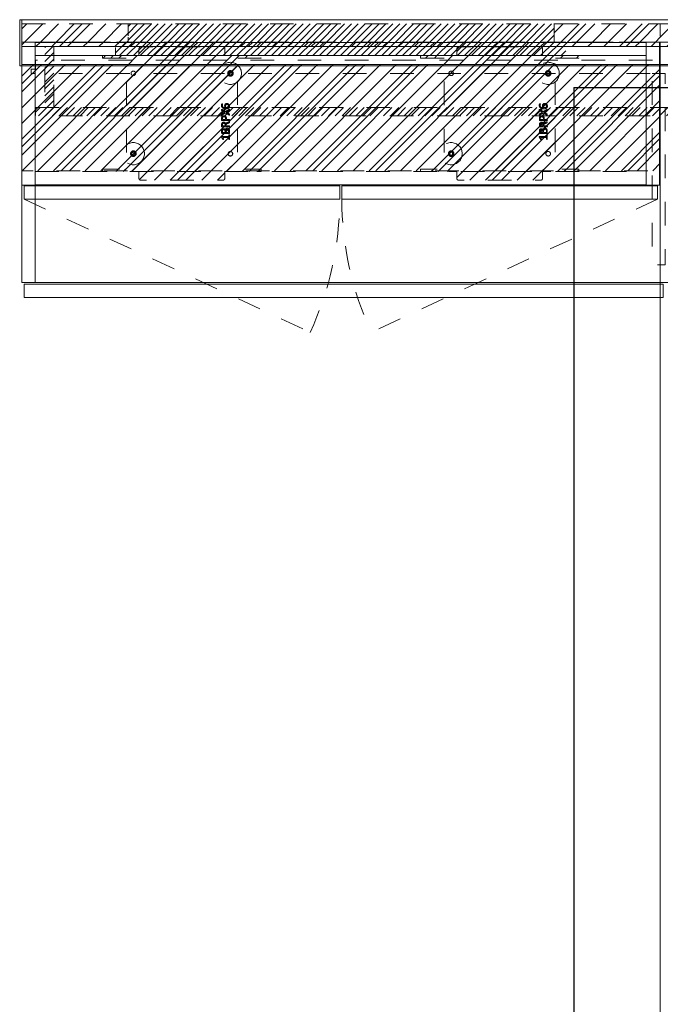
# Model space of a CAD drawing. Header units: inches. Extents: x -467 to -292, y -214 to 28.
# Tile 24 of 81: x -430 to -394, y -28 to 28. Entities that reach past the tile are written whole.
import ezdxf

# ---------------------------------------------------------------- set-up
doc = ezdxf.new("R2010")
doc.units = ezdxf.units.IN
doc.header["$LTSCALE"] = 32
doc.header["$MEASUREMENT"] = 0
doc.linetypes.add('Dash Style-1', pattern=[0.083328, 0.041656, -0.041672])
for name, color, linetype, lineweight in [('DashLine', 7, 'Dash Style-1', 13), ('DashLineFill', 7, 'Dash Style-1', 13), ('Drawing', 7, 'Continuous', 18), ('Metal-Black', 7, 'Continuous', 18), ('None', 7, 'Continuous', 18), ('SolidLine', 7, 'Continuous', 15), ('Wood_1-H', 7, 'Continuous', 13)]:
    doc.layers.add(name, color=color, linetype=linetype, lineweight=lineweight)
doc.layers.add('Electrical', color=1, linetype='Dash Style-1', lineweight=15, true_color=0xff0000)
doc.layers.add('Metal_Black', color=7, linetype='Continuous', lineweight=13, true_color=0x4c4c4c)
pattern_1 = [(45, (0, 0), (-0.33333333, -0.7222222), [])]
pattern_2 = [(45, (0, 0), (-1.613016, 1.935715), []), (45, (-1.0608, 1.0608), (-0.472346, 0.4167613), [])]

# ---------------------------------------------------------------- blocks, each defined once
blk = doc.blocks.new('Group')
at = {"layer": 'DashLineFill', "linetype": 'Continuous', "lineweight": 13}
h = blk.add_hatch(dxfattribs=at)
h.set_pattern_fill('Steel', color=253, style=0, pattern_type=2)
h.set_pattern_definition(pattern_2)
h.paths.add_polyline_path([(0, 0), (5.984, 0), (5.984, -1.024), (0, -1.024)])
h = blk.add_hatch(dxfattribs=at)
h.set_pattern_fill('Steel', color=253, style=0, pattern_type=2)
h.set_pattern_definition(pattern_2)
h.paths.add_polyline_path([(30, 0), (35.984, 0), (35.984, -1.024), (30, -1.024)])
at = {"layer": 'Electrical', "linetype": 'Continuous', "lineweight": 5, "true_color": 0xdd0000}
h = blk.add_hatch(dxfattribs=at)
h.set_pattern_fill('ElectricalHatch', color=12, style=0, pattern_type=2)
h.set_pattern_definition(pattern_1)
h.paths.add_polyline_path([(5.984, 0), (30, 0), (30, -1.024), (5.984, -1.024)])
at = {"layer": 'DashLineFill', "flags": 128}
for points in [[(0, 0), (5.984, 0), (5.984, -1.024), (0, -1.024)], [(30, 0), (35.984, 0), (35.984, -1.024), (30, -1.024)]]:
    blk.add_lwpolyline(points, close=True, dxfattribs=at)
at = {"layer": 'Electrical', "flags": 128}
blk.add_lwpolyline([(5.984, 0), (30, 0), (30, -1.024), (5.984, -1.024)], close=True, dxfattribs=at)
blk = doc.blocks.new('Group-1')
at = {"layer": 'DashLineFill', "linetype": 'Continuous', "lineweight": 13}
h = blk.add_hatch(dxfattribs=at)
h.set_pattern_fill('Steel', color=253, style=0, pattern_type=2)
h.set_pattern_definition(pattern_2)
h.paths.add_polyline_path([(35.984, 0), (41.969, 0), (41.969, -1.024), (35.984, -1.024)])
h = blk.add_hatch(dxfattribs=at)
h.set_pattern_fill('Steel', color=253, style=0, pattern_type=2)
h.set_pattern_definition(pattern_2)
h.paths.add_polyline_path([(65.984, 0), (71.969, 0), (71.969, -1.024), (65.984, -1.024)])
at = {"layer": 'Electrical', "linetype": 'Continuous', "lineweight": 5, "true_color": 0xdd0000}
h = blk.add_hatch(dxfattribs=at)
h.set_pattern_fill('ElectricalHatch', color=12, style=0, pattern_type=2)
h.set_pattern_definition(pattern_1)
h.paths.add_polyline_path([(41.969, 0), (65.984, 0), (65.984, -1.024), (41.969, -1.024)])
at = {"layer": 'DashLineFill', "flags": 128}
for points in [[(35.984, 0), (41.969, 0), (41.969, -1.024), (35.984, -1.024)], [(65.984, 0), (71.969, 0), (71.969, -1.024), (65.984, -1.024)]]:
    blk.add_lwpolyline(points, close=True, dxfattribs=at)
at = {"layer": 'Electrical', "flags": 128}
blk.add_lwpolyline([(41.969, 0), (65.984, 0), (65.984, -1.024), (41.969, -1.024)], close=True, dxfattribs=at)
blk = doc.blocks.new('Group-4')
at = {"layer": 'SolidLine', "flags": 128}
for points in [[(-0.126, 0.236), (0, 0.236), (0, -2.362), (-0.126, -2.362)], [(0, 0.236), (72, 0.236), (72, -2.362), (0, -2.362)]]:
    blk.add_lwpolyline(points, close=True, dxfattribs=at)
at = {"layer": 'None'}
for name in ['Group', 'Group-1']:
    blk.add_blockref(name, (0, 0), dxfattribs=at)
blk = doc.blocks.new('SL Wall Panel (2D)')
at = {"layer": 'None'}
blk.add_blockref('Group-4', (0, 0), dxfattribs=at)
at = {"layer": 'Drawing', "color": 0, "flags": 1}
for tag in ['Catalog', 'Option1', 'Option2', 'Option3', 'Option4', 'Option5', 'Option6', 'Option7', 'Option8', 'Option9', 'Option10', 'Option11', 'Option12', 'Custom', 'Tag', 'FinishGroup', 'Discount', 'Item1', 'Item2', 'Item3', 'Item4', 'Item5', 'Item6', 'Item7', 'Item8', 'Item9', 'Item10', 'Item11', 'Item12', 'Item13', 'Item14', 'Item15', 'Item16', 'Item17', 'Item18', 'Item19', 'Item20', 'Item21', 'Item22', 'Item23', 'Item24', 'Item25']:
    blk.add_attdef(tag, (-106.624, -200.071), '', height=0.00709, dxfattribs=at)
blk = doc.blocks.new('Group-5')
at = {"layer": 'DashLineFill', "linetype": 'Continuous', "lineweight": 13}
h = blk.add_hatch(dxfattribs=at)
h.set_pattern_fill('Steel', color=253, style=0, pattern_type=2)
h.set_pattern_definition(pattern_2)
h.paths.add_polyline_path([(12, -12), (47.984, -12), (47.984, -12.252), (12, -12.252)])
at = {"layer": 'DashLineFill', "flags": 128}
blk.add_lwpolyline([(12, -12), (47.984, -12), (47.984, -12.252), (12, -12.252)], close=True, dxfattribs=at)
at = {"layer": 'SolidLine', "flags": 128}
blk.add_lwpolyline([(12, -12.252), (47.984, -12.252), (47.984, -13.276), (12, -13.276)], close=True, dxfattribs=at)
blk = doc.blocks.new('Group-6')
at = {"layer": 'None'}
blk.add_blockref('Group-5', (0, 0), dxfattribs=at)
blk = doc.blocks.new('SL Wall Tile (2D)')
at = {"layer": 'None'}
blk.add_blockref('Group-6', (0, 0), dxfattribs=at)
at = {"layer": 'Drawing', "color": 0, "flags": 1}
for tag in ['Catalog', 'FinishGroup', 'Discount', 'Option1', 'Option2', 'Option3', 'Option4', 'Option5', 'Option6', 'Option7', 'Option8', 'Option9', 'Option10', 'Option11', 'Option12', 'Custom', 'Tag', 'Item1', 'Item2', 'Item3', 'Item4', 'Item5', 'Item6', 'Item7', 'Item8', 'Item9', 'Item10', 'Item11', 'Item12', 'Item13', 'Item14', 'Item15', 'Item16', 'Item17', 'Item18', 'Item19', 'Item20', 'Item21', 'Item22', 'Item23', 'Item24', 'Item25']:
    blk.add_attdef(tag, (-82.67, -175.507), '', height=0.00709, dxfattribs=at)
blk = doc.blocks.new('Group-7')
at = {"layer": 'DashLineFill', "linetype": 'Continuous', "lineweight": 13}
h = blk.add_hatch(dxfattribs=at)
h.set_pattern_fill('Steel', color=253, style=0, pattern_type=2)
h.set_pattern_definition(pattern_2)
h.paths.add_polyline_path([(12, -12), (47.984, -12), (47.984, -12.252), (12, -12.252)])
at = {"layer": 'DashLineFill', "flags": 128}
blk.add_lwpolyline([(12, -12), (47.984, -12), (47.984, -12.252), (12, -12.252)], close=True, dxfattribs=at)
at = {"layer": 'SolidLine', "flags": 128}
blk.add_lwpolyline([(12, -12.252), (47.984, -12.252), (47.984, -13.276), (12, -13.276)], close=True, dxfattribs=at)
blk = doc.blocks.new('Group-8')
at = {"layer": 'None'}
blk.add_blockref('Group-7', (0, 0), dxfattribs=at)
blk = doc.blocks.new('SL Wall Tile (2D)-1')
at = {"layer": 'None'}
blk.add_blockref('Group-8', (0, 0), dxfattribs=at)
at = {"layer": 'Drawing', "color": 0, "flags": 1}
for tag in ['Catalog', 'FinishGroup', 'Discount', 'Option1', 'Option2', 'Option3', 'Option4', 'Option5', 'Option6', 'Option7', 'Option8', 'Option9', 'Option10', 'Option11', 'Option12', 'Custom', 'Tag', 'Item1', 'Item2', 'Item3', 'Item4', 'Item5', 'Item6', 'Item7', 'Item8', 'Item9', 'Item10', 'Item11', 'Item12', 'Item13', 'Item14', 'Item15', 'Item16', 'Item17', 'Item18', 'Item19', 'Item20', 'Item21', 'Item22', 'Item23', 'Item24', 'Item25']:
    blk.add_attdef(tag, (-82.67, -160.507), '', height=0.00709, dxfattribs=at)
blk = doc.blocks.new('Group-9')
at = {"layer": 'DashLineFill', "linetype": 'Continuous', "lineweight": 13}
h = blk.add_hatch(dxfattribs=at)
h.set_pattern_fill('Steel', color=253, style=0, pattern_type=2)
h.set_pattern_definition(pattern_2)
h.paths.add_polyline_path([(12, -12), (47.984, -12), (47.984, -12.252), (12, -12.252)])
at = {"layer": 'DashLineFill', "flags": 128}
blk.add_lwpolyline([(12, -12), (47.984, -12), (47.984, -12.252), (12, -12.252)], close=True, dxfattribs=at)
at = {"layer": 'SolidLine', "flags": 128}
blk.add_lwpolyline([(12, -12.252), (47.984, -12.252), (47.984, -13.276), (12, -13.276)], close=True, dxfattribs=at)
blk = doc.blocks.new('Group-10')
at = {"layer": 'None'}
blk.add_blockref('Group-9', (0, 0), dxfattribs=at)
blk = doc.blocks.new('SL Wall Tile (2D)-2')
at = {"layer": 'None'}
blk.add_blockref('Group-10', (0, 0), dxfattribs=at)
at = {"layer": 'Drawing', "color": 0, "flags": 1}
for tag in ['Catalog', 'FinishGroup', 'Discount', 'Option1', 'Option2', 'Option3', 'Option4', 'Option5', 'Option6', 'Option7', 'Option8', 'Option9', 'Option10', 'Option11', 'Option12', 'Custom', 'Tag', 'Item1', 'Item2', 'Item3', 'Item4', 'Item5', 'Item6', 'Item7', 'Item8', 'Item9', 'Item10', 'Item11', 'Item12', 'Item13', 'Item14', 'Item15', 'Item16', 'Item17', 'Item18', 'Item19', 'Item20', 'Item21', 'Item22', 'Item23', 'Item24', 'Item25']:
    blk.add_attdef(tag, (-82.67, -145.507), '', height=0.00709, dxfattribs=at)
blk = doc.blocks.new('Group-11')
at = {"layer": 'DashLineFill', "linetype": 'Continuous', "lineweight": 13}
h = blk.add_hatch(dxfattribs=at)
h.set_pattern_fill('Steel', color=253, style=0, pattern_type=2)
h.set_pattern_definition(pattern_2)
h.paths.add_polyline_path([(12, -12), (47.984, -12), (47.984, -12.252), (12, -12.252)])
at = {"layer": 'DashLineFill', "flags": 128}
blk.add_lwpolyline([(12, -12), (47.984, -12), (47.984, -12.252), (12, -12.252)], close=True, dxfattribs=at)
at = {"layer": 'SolidLine', "flags": 128}
blk.add_lwpolyline([(12, -12.252), (47.984, -12.252), (47.984, -13.276), (12, -13.276)], close=True, dxfattribs=at)
blk = doc.blocks.new('Group-12')
at = {"layer": 'None'}
blk.add_blockref('Group-11', (0, 0), dxfattribs=at)
blk = doc.blocks.new('SL Wall Tile (2D)-3')
at = {"layer": 'None'}
blk.add_blockref('Group-12', (0, 0), dxfattribs=at)
at = {"layer": 'Drawing', "color": 0, "flags": 1}
for tag in ['Catalog', 'Option1', 'Option2', 'Option3', 'Option4', 'Option5', 'Option6', 'Option7', 'Option8', 'Option9', 'Option10', 'Option11', 'Option12', 'Custom', 'Tag', 'FinishGroup', 'Discount', 'Item1', 'Item2', 'Item3', 'Item4', 'Item5', 'Item6', 'Item7', 'Item8', 'Item9', 'Item10', 'Item11', 'Item12', 'Item13', 'Item14', 'Item15', 'Item16', 'Item17', 'Item18', 'Item19', 'Item20', 'Item21', 'Item22', 'Item23', 'Item24', 'Item25']:
    blk.add_attdef(tag, (-46.685, -175.507), '', height=0.00709, dxfattribs=at)
blk = doc.blocks.new('Group-15')
at = {"layer": 'DashLineFill', "linetype": 'Continuous', "lineweight": 13}
h = blk.add_hatch(dxfattribs=at)
h.set_pattern_fill('Steel', color=253, style=0, pattern_type=2)
h.set_pattern_definition(pattern_2)
h.paths.add_polyline_path([(12, -12), (47.984, -12), (47.984, -12.252), (12, -12.252)])
at = {"layer": 'DashLineFill', "flags": 128}
blk.add_lwpolyline([(12, -12), (47.984, -12), (47.984, -12.252), (12, -12.252)], close=True, dxfattribs=at)
at = {"layer": 'SolidLine', "flags": 128}
blk.add_lwpolyline([(12, -12.252), (47.984, -12.252), (47.984, -13.276), (12, -13.276)], close=True, dxfattribs=at)
blk = doc.blocks.new('Group-16')
at = {"layer": 'None'}
blk.add_blockref('Group-15', (0, 0), dxfattribs=at)
blk = doc.blocks.new('SL Wall Tile (2D)-5')
at = {"layer": 'None'}
blk.add_blockref('Group-16', (0, 0), dxfattribs=at)
at = {"layer": 'Drawing', "color": 0, "flags": 1}
for tag in ['Catalog', 'Option1', 'Option2', 'Option3', 'Option4', 'Option5', 'Option6', 'Option7', 'Option8', 'Option9', 'Option10', 'Option11', 'Option12', 'Custom', 'Tag', 'FinishGroup', 'Discount', 'Item1', 'Item2', 'Item3', 'Item4', 'Item5', 'Item6', 'Item7', 'Item8', 'Item9', 'Item10', 'Item11', 'Item12', 'Item13', 'Item14', 'Item15', 'Item16', 'Item17', 'Item18', 'Item19', 'Item20', 'Item21', 'Item22', 'Item23', 'Item24', 'Item25']:
    blk.add_attdef(tag, (-46.685, -160.507), '', height=0.00709, dxfattribs=at)
blk = doc.blocks.new('Group-19')
at = {"layer": 'DashLineFill', "linetype": 'Continuous', "lineweight": 13}
h = blk.add_hatch(dxfattribs=at)
h.set_pattern_fill('Steel', color=253, style=0, pattern_type=2)
h.set_pattern_definition(pattern_2)
h.paths.add_polyline_path([(12, -12), (47.984, -12), (47.984, -12.252), (12, -12.252)])
at = {"layer": 'DashLineFill', "flags": 128}
blk.add_lwpolyline([(12, -12), (47.984, -12), (47.984, -12.252), (12, -12.252)], close=True, dxfattribs=at)
at = {"layer": 'SolidLine', "flags": 128}
blk.add_lwpolyline([(12, -12.252), (47.984, -12.252), (47.984, -13.276), (12, -13.276)], close=True, dxfattribs=at)
blk = doc.blocks.new('Group-20')
at = {"layer": 'None'}
blk.add_blockref('Group-19', (0, 0), dxfattribs=at)
blk = doc.blocks.new('SL Wall Tile (2D)-7')
at = {"layer": 'None'}
blk.add_blockref('Group-20', (0, 0), dxfattribs=at)
at = {"layer": 'Drawing', "color": 0, "flags": 1}
for tag in ['Catalog', 'Option1', 'Option2', 'Option3', 'Option4', 'Option5', 'Option6', 'Option7', 'Option8', 'Option9', 'Option10', 'Option11', 'Option12', 'Custom', 'Tag', 'FinishGroup', 'Discount', 'Item1', 'Item2', 'Item3', 'Item4', 'Item5', 'Item6', 'Item7', 'Item8', 'Item9', 'Item10', 'Item11', 'Item12', 'Item13', 'Item14', 'Item15', 'Item16', 'Item17', 'Item18', 'Item19', 'Item20', 'Item21', 'Item22', 'Item23', 'Item24', 'Item25']:
    blk.add_attdef(tag, (-46.685, -145.507), '', height=0.00709, dxfattribs=at)
blk = doc.blocks.new('Group-23')
at = {"layer": 'DashLineFill', "linetype": 'Continuous', "lineweight": 13}
h = blk.add_hatch(dxfattribs=at)
h.set_pattern_fill('Steel', color=253, style=0, pattern_type=2)
h.set_pattern_definition(pattern_2)
h.paths.add_polyline_path([(12, -13.274), (47.984, -13.274), (47.984, -19.258), (12, -19.258)])
at = {"layer": 'DashLineFill', "flags": 128}
blk.add_lwpolyline([(12, -13.274), (47.984, -13.274), (47.984, -19.258), (12, -19.258)], close=True, dxfattribs=at)
blk = doc.blocks.new('SL Metal Shelf (2D)')
at = {"layer": 'None'}
blk.add_blockref('Group-23', (0, 0), dxfattribs=at)
at = {"layer": 'Drawing', "color": 0, "flags": 1}
for tag in ['Catalog', 'Custom', 'FinishGroup', 'Discount', 'Tag', 'Item1', 'Item2', 'Item3', 'Item4', 'Item5', 'Item6', 'Item7', 'Item8', 'Item9', 'Item10', 'Item11', 'Item12', 'Item13', 'Item14', 'Item15', 'Item16', 'Item17', 'Item18', 'Item19', 'Item20', 'Item21', 'Item22', 'Item23', 'Item24', 'Item25', 'Option1', 'Option2', 'Option3', 'Option4', 'Option5', 'Option6', 'Option7', 'Option8', 'Option9', 'Option10', 'Option11', 'Option12']:
    blk.add_attdef(tag, (-82.67, -160.916), '', height=0.00709, dxfattribs=at)
blk = doc.blocks.new('Group-24')
at = {"layer": 'DashLineFill', "linetype": 'Continuous', "lineweight": 13}
h = blk.add_hatch(dxfattribs=at)
h.set_pattern_fill('Steel', color=253, style=0, pattern_type=2)
h.set_pattern_definition(pattern_2)
h.paths.add_polyline_path([(12, -13.274), (47.984, -13.274), (47.984, -19.258), (12, -19.258)])
at = {"layer": 'DashLineFill', "flags": 128}
blk.add_lwpolyline([(12, -13.274), (47.984, -13.274), (47.984, -19.258), (12, -19.258)], close=True, dxfattribs=at)
blk = doc.blocks.new('SL Metal Shelf (2D)-1')
at = {"layer": 'None'}
blk.add_blockref('Group-24', (0, 0), dxfattribs=at)
at = {"layer": 'Drawing', "color": 0, "flags": 1}
for tag in ['Catalog', 'Custom', 'FinishGroup', 'Discount', 'Tag', 'Item1', 'Item2', 'Item3', 'Item4', 'Item5', 'Item6', 'Item7', 'Item8', 'Item9', 'Item10', 'Item11', 'Item12', 'Item13', 'Item14', 'Item15', 'Item16', 'Item17', 'Item18', 'Item19', 'Item20', 'Item21', 'Item22', 'Item23', 'Item24', 'Item25', 'Option1', 'Option2', 'Option3', 'Option4', 'Option5', 'Option6', 'Option7', 'Option8', 'Option9', 'Option10', 'Option11', 'Option12']:
    blk.add_attdef(tag, (-82.67, -145.916), '', height=0.00709, dxfattribs=at)
blk = doc.blocks.new('Group-25')
at = {"layer": 'DashLineFill', "linetype": 'Continuous', "lineweight": 13}
h = blk.add_hatch(dxfattribs=at)
h.set_pattern_fill('Steel', color=253, style=0, pattern_type=2)
h.set_pattern_definition(pattern_2)
h.paths.add_polyline_path([(12, -12), (119.953, -12), (119.953, -12.252), (12, -12.252)])
at = {"layer": 'Electrical', "linetype": 'Continuous', "lineweight": 5, "true_color": 0xdd0000}
h = blk.add_hatch(dxfattribs=at)
h.set_pattern_fill('ElectricalHatch', color=12, style=0, pattern_type=2)
h.set_pattern_definition(pattern_1)
h.paths.add_polyline_path([(13.289, -12.252), (13.801, -12.252), (13.801, -15.697), (13.289, -15.697)])
h = blk.add_hatch(dxfattribs=at)
h.set_pattern_fill('ElectricalHatch', color=12, style=0, pattern_type=2)
h.set_pattern_definition(pattern_1)
h.paths.add_polyline_path([(12.758, -15.697), (119.175, -15.697), (119.175, -16.165), (12.758, -16.165)])
at = {"layer": 'DashLine', "flags": 128}
for points in [[(119.411, -13.768), (12.522, -13.768), (12.522, -13.531), (12.758, -13.531), (12.758, -13.02), (119.175, -13.02), (119.175, -13.531), (119.411, -13.531)], [(47.518, -13.768), (48.266, -13.768), (48.266, -24.571), (47.518, -24.571)]]:
    blk.add_lwpolyline(points, close=True, dxfattribs=at)
at = {"layer": 'DashLineFill', "flags": 128}
blk.add_lwpolyline([(12, -12), (119.953, -12), (119.953, -12.252), (12, -12.252)], close=True, dxfattribs=at)
at = {"layer": 'Electrical', "flags": 128}
for points in [[(13.289, -12.252), (13.801, -12.252), (13.801, -15.697), (13.289, -15.697)], [(12.758, -15.697), (119.175, -15.697), (119.175, -16.165), (12.758, -16.165)]]:
    blk.add_lwpolyline(points, close=True, dxfattribs=at)
at = {"layer": 'SolidLine', "flags": 128}
for points in [[(12, -12.252), (12.748, -12.252), (12.748, -25.559), (12, -25.559)], [(12, -12.252), (119.953, -12.252), (119.953, -25.559), (12, -25.559)], [(12.118, -25.665), (48.15, -25.665), (48.15, -26.413), (12.118, -26.413)]]:
    blk.add_lwpolyline(points, close=True, dxfattribs=at)
blk = doc.blocks.new('Group-26')
at = {"layer": 'None'}
blk.add_blockref('Group-25', (0, 0), dxfattribs=at)
blk = doc.blocks.new('SL Overhead (2D)')
at = {"layer": 'None'}
blk.add_blockref('Group-26', (0, 0), dxfattribs=at)
at = {"layer": 'Drawing', "color": 0, "flags": 1}
for tag in ['Catalog', 'Custom', 'FinishGroup', 'Discount', 'Tag', 'Item1', 'Item2', 'Item3', 'Item4', 'Item5', 'Item6', 'Item7', 'Item8', 'Item9', 'Item10', 'Item11', 'Item12', 'Item13', 'Item14', 'Item15', 'Item16', 'Item17', 'Item18', 'Item19', 'Item20', 'Item21', 'Item22', 'Item23', 'Item24', 'Item25', 'Option1', 'Option2', 'Option3', 'Option4', 'Option5', 'Option6', 'Option7', 'Option8', 'Option9', 'Option10', 'Option11', 'Option12']:
    blk.add_attdef(tag, (-82.67, -130.526), '', height=0.00709, dxfattribs=at)
blk = doc.blocks.new('Group-32')
at = {"layer": 'SolidLine', "flags": 128}
blk.add_lwpolyline([(-4.882, -2.559), (31.102, -2.559), (31.102, -2.579), (-4.882, -2.579)], close=True, dxfattribs=at)
blk = doc.blocks.new('Group-35')
at = {"layer": 'SolidLine', "flags": 128}
for points in [[(-4.882, -2.559), (31.102, -2.559), (31.102, -86.575), (-4.882, -86.575)], [(-4.862, -2.559), (31.082, -2.559), (31.082, -86.575), (-4.862, -86.575)]]:
    blk.add_lwpolyline(points, close=True, dxfattribs=at)
at = {"layer": 'None'}
blk.add_blockref('Group-32', (0, 0), dxfattribs=at)
blk = doc.blocks.new('Group-53')
at = {"layer": 'SolidLine', "flags": 128}
blk.add_lwpolyline([(0, -76.496), (0, 0), (0.748, 0), (0.748, -75.748), (0, -76.496)], close=True, dxfattribs=at)
blk = doc.blocks.new('Group-90')
at = {"layer": 'None'}
for name in ['Group-53', 'Group-35']:
    blk.add_blockref(name, (0, 0), dxfattribs=at)
blk = doc.blocks.new('SL Runoff Utility L Desk2 (2D)')
at = {"layer": 'None'}
blk.add_blockref('Group-90', (0, 0), dxfattribs=at)
at = {"layer": 'Drawing', "color": 0, "flags": 1}
for tag in ['Catalog', 'Option1', 'Option2', 'Option3', 'Option4', 'Option5', 'Option6', 'Option7', 'Option8', 'Option9', 'Option10', 'Option11', 'Option12', 'Custom', 'Tag', 'FinishGroup', 'Discount', 'Item1', 'Item2', 'Item3', 'Item4', 'Item5', 'Item6', 'Item7', 'Item8', 'Item9', 'Item10', 'Item11', 'Item12', 'Item13', 'Item14', 'Item15', 'Item16', 'Item17', 'Item18', 'Item19', 'Item20', 'Item21', 'Item22', 'Item23', 'Item24', 'Item25']:
    blk.add_attdef(tag, (-39.567, -45.141), '', height=0.00709, dxfattribs=at)
blk = doc.blocks.new('1BP8DW-Leveler (2D)')
at = {"layer": 'DashLine', "flags": 128}
for points in [[(0.625, 0), (0.622, -0.061), (0.613, -0.122), (0.598, -0.181), (0.577, -0.239), (0.551, -0.295), (0.52, -0.347), (0.483, -0.396), (0.442, -0.442), (0.396, -0.483), (0.347, -0.52), (0.295, -0.551), (0.239, -0.577), (0.181, -0.598), (0.122, -0.613), (0.061, -0.622), (0, -0.625), (-0.061, -0.622), (-0.122, -0.613), (-0.181, -0.598), (-0.239, -0.577), (-0.295, -0.551), (-0.347, -0.52), (-0.396, -0.483), (-0.442, -0.442), (-0.483, -0.396), (-0.52, -0.347), (-0.551, -0.295), (-0.577, -0.239), (-0.598, -0.181), (-0.613, -0.122), (-0.622, -0.061), (-0.625, 0), (-0.622, 0.061), (-0.613, 0.122), (-0.598, 0.181), (-0.577, 0.239), (-0.551, 0.295), (-0.52, 0.347), (-0.483, 0.396), (-0.442, 0.442), (-0.396, 0.483), (-0.347, 0.52), (-0.295, 0.551), (-0.239, 0.577), (-0.181, 0.598), (-0.122, 0.613), (-0.061, 0.622), (0, 0.625), (0.061, 0.622), (0.122, 0.613), (0.181, 0.598), (0.239, 0.577), (0.295, 0.551), (0.347, 0.52), (0.396, 0.483), (0.442, 0.442), (0.483, 0.396), (0.52, 0.347), (0.551, 0.295), (0.577, 0.239), (0.598, 0.181), (0.613, 0.122), (0.622, 0.061)], [(0, 0.156), (0.015, 0.155), (0.03, 0.153), (0.045, 0.15), (0.06, 0.144), (0.074, 0.138), (0.087, 0.13), (0.099, 0.121), (0.11, 0.11), (0.121, 0.099), (0.13, 0.087), (0.138, 0.074), (0.144, 0.06), (0.15, 0.045), (0.153, 0.03), (0.155, 0.015), (0.156, 0), (0.155, -0.015), (0.153, -0.03), (0.15, -0.045), (0.144, -0.06), (0.138, -0.074), (0.13, -0.087), (0.121, -0.099), (0.11, -0.11), (0.099, -0.121), (0.087, -0.13), (0.074, -0.138), (0.06, -0.144), (0.045, -0.15), (0.03, -0.153), (0.015, -0.155), (0, -0.156), (-0.015, -0.155), (-0.03, -0.153), (-0.045, -0.15), (-0.06, -0.144), (-0.074, -0.138), (-0.087, -0.13), (-0.099, -0.121), (-0.11, -0.11), (-0.121, -0.099), (-0.13, -0.087), (-0.138, -0.074), (-0.144, -0.06), (-0.15, -0.045), (-0.153, -0.03), (-0.155, -0.015), (-0.156, 0), (-0.155, 0.015), (-0.153, 0.03), (-0.15, 0.045), (-0.144, 0.06), (-0.138, 0.074), (-0.13, 0.087), (-0.121, 0.099), (-0.11, 0.11), (-0.099, 0.121), (-0.087, 0.13), (-0.074, 0.138), (-0.06, 0.144), (-0.045, 0.15), (-0.03, 0.153), (-0.015, 0.155)], [(0, 0.094), (-0.081, 0.047), (-0.081, -0.047), (0, -0.094), (0.081, -0.047), (0.081, 0.047)]]:
    blk.add_lwpolyline(points, close=True, dxfattribs=at)
blk = doc.blocks.new('Group-49')
at = {"layer": 'Metal_Black', "color": 7}
for points, knots in [([(2.54, 1.846), (2.569, 1.846), (2.625, 1.829), (2.667, 1.79), (2.693, 1.733), (2.693, 1.667), (2.678, 1.624), (2.652, 1.591), (2.615, 1.571), (2.568, 1.558), (2.51, 1.552), (2.449, 1.552), (2.361, 1.561), (2.289, 1.602), (2.252, 1.643), (2.232, 1.7), (2.232, 1.752), (2.235, 1.777), (2.239, 1.8), (2.246, 1.814), (2.25, 1.82), (2.254, 1.822), (2.259, 1.824), (2.273, 1.824), (2.292, 1.824), (2.294, 1.818), (2.294, 1.811), (2.289, 1.798), (2.283, 1.779), (2.28, 1.752), (2.28, 1.702), (2.305, 1.656), (2.35, 1.626), (2.409, 1.613), (2.44, 1.611), (2.435, 1.621), (2.424, 1.643), (2.416, 1.67), (2.411, 1.7), (2.411, 1.753), (2.431, 1.803), (2.466, 1.833), (2.512, 1.846), (2.54, 1.846)], [0, 0, 0, 0.047284, 0.094569, 0.141853, 0.189137, 0.222912, 0.256686, 0.290461, 0.324235, 0.35801, 0.391784, 0.42357, 0.487141, 0.518927, 0.550713, 0.582499, 0.593093, 0.603687, 0.61428, 0.624874, 0.635468, 0.646062, 0.656655, 0.684464, 0.710949, 0.724191, 0.737433, 0.750675, 0.763918, 0.77716, 0.803647, 0.830135, 0.856622, 0.883109, 0.883109, 0.892179, 0.901248, 0.910318, 0.919387, 0.93954, 0.959693, 0.979847, 1, 1, 1]), ([(2.545, 1.787), (2.527, 1.787), (2.494, 1.779), (2.47, 1.759), (2.459, 1.729), (2.459, 1.693), (2.462, 1.667), (2.47, 1.643), (2.481, 1.622), (2.488, 1.613), (2.532, 1.613), (2.592, 1.624), (2.628, 1.646), (2.643, 1.678), (2.643, 1.722), (2.627, 1.755), (2.599, 1.776), (2.564, 1.787), (2.545, 1.787)], [0, 0, 0, 0.044843, 0.089687, 0.13453, 0.179374, 0.20352, 0.227667, 0.251813, 0.27596, 0.27596, 0.366465, 0.45697, 0.547475, 0.63798, 0.728485, 0.81899, 0.909495, 1, 1, 1]), ([(2.663, 1.514), (2.671, 1.518), (2.68, 1.52), (2.686, 1.514), (2.687, 1.5), (2.687, 1.48), (2.687, 1.465), (2.684, 1.457), (2.68, 1.454), (2.676, 1.452), (2.588, 1.402), (2.499, 1.352), (2.588, 1.302), (2.676, 1.252), (2.68, 1.251), (2.684, 1.245), (2.687, 1.239), (2.687, 1.224), (2.687, 1.204), (2.685, 1.185), (2.671, 1.188), (2.663, 1.191), (2.561, 1.253), (2.459, 1.315), (2.359, 1.256), (2.259, 1.197), (2.252, 1.193), (2.238, 1.191), (2.235, 1.21), (2.235, 1.234), (2.237, 1.247), (2.239, 1.254), (2.245, 1.258), (2.246, 1.26), (2.33, 1.308), (2.414, 1.356), (2.33, 1.404), (2.246, 1.452), (2.245, 1.454), (2.239, 1.455), (2.237, 1.463), (2.235, 1.474), (2.235, 1.496), (2.238, 1.515), (2.252, 1.513), (2.259, 1.509), (2.358, 1.451), (2.457, 1.393), (2.56, 1.454), (2.663, 1.514)], [0, 0, 0, 0.005797, 0.011593, 0.01739, 0.023187, 0.027776, 0.031157, 0.034538, 0.03792, 0.03792, 0.121199, 0.121199, 0.204479, 0.204479, 0.20786, 0.211241, 0.214623, 0.219212, 0.225008, 0.236602, 0.242398, 0.242398, 0.326423, 0.326423, 0.407782, 0.407782, 0.413578, 0.425171, 0.430968, 0.435937, 0.440905, 0.445874, 0.450842, 0.450842, 0.634953, 0.634953, 0.819063, 0.819063, 0.824031, 0.829, 0.833968, 0.838937, 0.843905, 0.853843, 0.858811, 0.858811, 0.927786, 0.927786, 1, 1, 1]), ([(2.368, 1.159), (2.403, 1.159), (2.457, 1.137), (2.494, 1.096), (2.516, 1.037), (2.516, 0.97), (2.516, 0.945), (2.596, 0.945), (2.68, 0.945), (2.684, 0.941), (2.686, 0.934), (2.687, 0.923), (2.687, 0.906), (2.686, 0.895), (2.684, 0.888), (2.68, 0.884), (2.47, 0.884), (2.25, 0.884), (2.237, 0.899), (2.237, 0.956), (2.237, 1.019), (2.241, 1.045), (2.248, 1.081), (2.27, 1.118), (2.302, 1.146), (2.344, 1.159), (2.368, 1.159)], [0, 0, 0, 0.066268, 0.132535, 0.198803, 0.26507, 0.303966, 0.303966, 0.429297, 0.43506, 0.440822, 0.446584, 0.452347, 0.456957, 0.461567, 0.466177, 0.470786, 0.728938, 0.745073, 0.761208, 0.845107, 0.870922, 0.896738, 0.922553, 0.948369, 0.974184, 1, 1, 1]), ([(2.676, 0.821), (2.68, 0.821), (2.684, 0.819), (2.686, 0.812), (2.687, 0.799), (2.687, 0.78), (2.686, 0.769), (2.684, 0.762), (2.678, 0.758), (2.673, 0.756), (2.62, 0.736), (2.568, 0.716), (2.549, 0.708), (2.52, 0.694), (2.497, 0.671), (2.486, 0.642), (2.486, 0.602), (2.486, 0.583), (2.581, 0.583), (2.68, 0.583), (2.684, 0.579), (2.686, 0.572), (2.687, 0.561), (2.687, 0.544), (2.686, 0.533), (2.684, 0.526), (2.68, 0.522), (2.469, 0.522), (2.248, 0.522), (2.237, 0.537), (2.237, 0.592), (2.237, 0.657), (2.239, 0.679), (2.241, 0.688), (2.245, 0.714), (2.265, 0.755), (2.294, 0.78), (2.333, 0.795), (2.377, 0.795), (2.414, 0.782), (2.442, 0.76), (2.46, 0.727), (2.468, 0.708), (2.473, 0.719), (2.488, 0.738), (2.508, 0.753), (2.536, 0.766), (2.553, 0.773), (2.602, 0.793), (2.651, 0.814), (2.663, 0.819), (2.675, 0.821), (2.676, 0.821)], [0, 0, 0, 0.004018, 0.008035, 0.012053, 0.01607, 0.020088, 0.024105, 0.028123, 0.03214, 0.03214, 0.070951, 0.070951, 0.084634, 0.098317, 0.112001, 0.125684, 0.138745, 0.138745, 0.202807, 0.205295, 0.207782, 0.21027, 0.212758, 0.214748, 0.216739, 0.218729, 0.220719, 0.332671, 0.339637, 0.346603, 0.391882, 0.407555, 0.423229, 0.423229, 0.466696, 0.510164, 0.553631, 0.597099, 0.640566, 0.684033, 0.727501, 0.770968, 0.770968, 0.798042, 0.825115, 0.852188, 0.879262, 0.879262, 0.958132, 0.958132, 0.979066, 1, 1, 1]), ([(2.374, 1.096), (2.346, 1.096), (2.309, 1.076), (2.293, 1.046), (2.287, 1.015), (2.287, 0.972), (2.287, 0.945), (2.377, 0.945), (2.466, 0.945), (2.466, 0.972), (2.466, 1.024), (2.453, 1.061), (2.427, 1.085), (2.394, 1.096), (2.374, 1.096)], [0, 0, 0, 0.053098, 0.106195, 0.159293, 0.212391, 0.297937, 0.297937, 0.584068, 0.584068, 0.669615, 0.752211, 0.834807, 0.917404, 1, 1, 1]), ([(2.363, 0.732), (2.335, 0.732), (2.3, 0.708), (2.291, 0.681), (2.289, 0.671), (2.287, 0.649), (2.287, 0.608), (2.287, 0.583), (2.363, 0.583), (2.438, 0.583), (2.438, 0.612), (2.438, 0.664), (2.427, 0.697), (2.405, 0.721), (2.377, 0.732), (2.363, 0.732)], [0, 0, 0, 0.142515, 0.285031, 0.285031, 0.330993, 0.376955, 0.445899, 0.445899, 0.655281, 0.655281, 0.734439, 0.800829, 0.867219, 0.93361, 1, 1, 1]), ([(2.556, 0.455), (2.579, 0.455), (2.614, 0.444), (2.643, 0.425), (2.663, 0.397), (2.686, 0.348), (2.686, 0.241), (2.686, 0.174), (2.675, 0.159), (2.461, 0.159), (2.248, 0.159), (2.237, 0.174), (2.237, 0.232), (2.237, 0.324), (2.254, 0.375), (2.281, 0.409), (2.324, 0.427), (2.366, 0.427), (2.396, 0.42), (2.42, 0.405), (2.44, 0.381), (2.446, 0.368), (2.449, 0.386), (2.468, 0.418), (2.496, 0.442), (2.534, 0.455), (2.556, 0.455)], [0, 0, 0, 0.031455, 0.06291, 0.094366, 0.125821, 0.188731, 0.266159, 0.275837, 0.285516, 0.435531, 0.44521, 0.454888, 0.521427, 0.574659, 0.627891, 0.681123, 0.734355, 0.762747, 0.791139, 0.819531, 0.847924, 0.847924, 0.885943, 0.923962, 0.961981, 1, 1, 1]), ([(2.662, 0.084), (2.669, 0.084), (2.683, 0.081), (2.686, 0.072), (2.686, -0.047), (2.686, -0.166), (2.684, -0.169), (2.678, -0.173), (2.669, -0.175), (2.656, -0.175), (2.647, -0.173), (2.641, -0.171), (2.638, -0.166), (2.638, -0.117), (2.638, -0.07), (2.468, -0.07), (2.298, -0.07), (2.324, -0.113), (2.35, -0.156), (2.352, -0.162), (2.353, -0.171), (2.35, -0.175), (2.339, -0.177), (2.326, -0.177), (2.317, -0.177), (2.311, -0.175), (2.307, -0.171), (2.305, -0.167), (2.272, -0.116), (2.239, -0.064), (2.237, -0.062), (2.237, -0.059), (2.235, -0.053), (2.235, -0.036), (2.235, -0.018), (2.239, -0.012), (2.243, -0.011), (2.441, -0.011), (2.638, -0.011), (2.638, 0.03), (2.638, 0.074), (2.641, 0.078), (2.647, 0.082), (2.656, 0.084), (2.662, 0.084)], [0, 0, 0, 0.00261, 0.007831, 0.010441, 0.176195, 0.178805, 0.181415, 0.184026, 0.186636, 0.188594, 0.190551, 0.192509, 0.194467, 0.244389, 0.244389, 0.424498, 0.424498, 0.47805, 0.47805, 0.484241, 0.490432, 0.496622, 0.502813, 0.507071, 0.510941, 0.514811, 0.518682, 0.518682, 0.576295, 0.576295, 0.578743, 0.58119, 0.583638, 0.590247, 0.593184, 0.596122, 0.599059, 0.911881, 0.911881, 0.976501, 0.982376, 0.988251, 0.994125, 1, 1, 1]), ([(2.357, 0.366), (2.341, 0.366), (2.315, 0.357), (2.296, 0.337), (2.287, 0.305), (2.287, 0.25), (2.287, 0.218), (2.359, 0.218), (2.431, 0.218), (2.431, 0.253), (2.431, 0.309), (2.42, 0.338), (2.4, 0.357), (2.372, 0.366), (2.357, 0.366)], [0, 0, 0, 0.074499, 0.148998, 0.223496, 0.297995, 0.395417, 0.395417, 0.61891, 0.61891, 0.724928, 0.793696, 0.862464, 0.931232, 1, 1, 1]), ([(2.56, 0.392), (2.54, 0.392), (2.51, 0.379), (2.49, 0.355), (2.479, 0.318), (2.479, 0.254), (2.479, 0.218), (2.557, 0.218), (2.636, 0.218), (2.636, 0.262), (2.636, 0.346), (2.608, 0.379), (2.579, 0.392), (2.56, 0.392)], [0, 0, 0, 0.079156, 0.158312, 0.237468, 0.316624, 0.419526, 0.419526, 0.643799, 0.643799, 0.767809, 0.883905, 0.941952, 1, 1, 1])]:
    blk.add_open_spline(points, degree=2, knots=knots, dxfattribs=at)
blk = doc.blocks.new('1BRPX6-Util_Bkt_Sm-N (2D)')
at = {"layer": 'DashLineFill', "linetype": 'Continuous', "lineweight": 13}
h = blk.add_hatch(dxfattribs=at)
h.set_pattern_fill('Steel', color=253, style=0, pattern_type=2)
h.set_pattern_definition(pattern_2)
edge = h.paths.add_edge_path()
edge.add_line((-4.469, 4.413), (-3.13, 4.413))
edge.add_line((-3.13, 4.413), (-3.13, -1.854))
edge.add_line((-3.13, -1.854), (-4.469, -1.854))
edge.add_line((-4.469, -1.854), (-4.469, -1.988))
edge.add_line((-4.469, -1.988), (-2.421, -1.988))
edge.add_line((-2.421, -1.988), (-2.421, -2.366))
edge.add_arc((-2.303, -2.366), 0.118, 180, 270)
edge.add_line((-2.303, -2.484), (2.303, -2.484))
edge.add_arc((2.303, -2.366), 0.118, 270, 360)
edge.add_line((2.421, -2.366), (2.421, -1.988))
edge.add_line((2.421, -1.988), (4.469, -1.988))
edge.add_line((4.469, -1.988), (4.469, -1.854))
edge.add_line((4.469, -1.854), (3.13, -1.854))
edge.add_line((3.13, -1.854), (3.13, 4.413))
edge.add_line((3.13, 4.413), (4.469, 4.413))
edge.add_line((4.469, 4.413), (4.469, 4.547))
edge.add_line((4.469, 4.547), (2.421, 4.547))
edge.add_line((2.421, 4.547), (2.421, 4.925))
edge.add_arc((2.303, 4.925), 0.118, 0, 90)
edge.add_line((2.303, 5.043), (-2.303, 5.043))
edge.add_arc((-2.303, 4.925), 0.118, 90, 180)
edge.add_line((-2.421, 4.925), (-2.421, 4.547))
edge.add_line((-2.421, 4.547), (-4.469, 4.547))
edge.add_line((-4.469, 4.547), (-4.469, 4.413))
at = {"layer": 'DashLineFill', "flags": 128}
blk.add_lwpolyline([(-4.469, 4.413), (-3.13, 4.413), (-3.13, -1.854), (-4.469, -1.854), (-4.469, -1.988), (-2.421, -1.988), (-2.421, -2.366, 0.414214), (-2.303, -2.484), (2.303, -2.484, 0.414214), (2.421, -2.366), (2.421, -1.988), (4.469, -1.988), (4.469, -1.854), (3.13, -1.854), (3.13, 4.413), (4.469, 4.413), (4.469, 4.547), (2.421, 4.547), (2.421, 4.925, 0.414214), (2.303, 5.043), (-2.303, 5.043, 0.414214), (-2.421, 4.925), (-2.421, 4.547), (-4.469, 4.547)], format="xyb", close=True, dxfattribs=at)
at = {"layer": 'SolidLine', "flags": 128}
for points in [[(-2.736, 3.419), (-2.749, 3.419), (-2.761, 3.421), (-2.774, 3.424), (-2.785, 3.429), (-2.797, 3.434), (-2.808, 3.44), (-2.818, 3.448), (-2.827, 3.456), (-2.836, 3.466), (-2.843, 3.476), (-2.85, 3.487), (-2.855, 3.498), (-2.859, 3.51), (-2.862, 3.522), (-2.864, 3.535), (-2.865, 3.547), (-2.864, 3.56), (-2.862, 3.572), (-2.859, 3.585), (-2.855, 3.596), (-2.85, 3.608), (-2.843, 3.619), (-2.836, 3.629), (-2.827, 3.638), (-2.818, 3.647), (-2.808, 3.654), (-2.797, 3.661), (-2.785, 3.666), (-2.774, 3.67), (-2.761, 3.673), (-2.749, 3.675), (-2.736, 3.676), (-2.724, 3.675), (-2.711, 3.673), (-2.699, 3.67), (-2.687, 3.666), (-2.676, 3.661), (-2.665, 3.654), (-2.655, 3.647), (-2.645, 3.638), (-2.637, 3.629), (-2.629, 3.619), (-2.623, 3.608), (-2.618, 3.596), (-2.613, 3.585), (-2.61, 3.572), (-2.608, 3.56), (-2.608, 3.547), (-2.608, 3.535), (-2.61, 3.522), (-2.613, 3.51), (-2.618, 3.498), (-2.623, 3.487), (-2.629, 3.476), (-2.637, 3.466), (-2.645, 3.456), (-2.655, 3.448), (-2.665, 3.44), (-2.676, 3.434), (-2.687, 3.429), (-2.699, 3.424), (-2.711, 3.421), (-2.724, 3.419)], [(2.736, 3.419), (2.724, 3.419), (2.711, 3.421), (2.699, 3.424), (2.687, 3.429), (2.676, 3.434), (2.665, 3.44), (2.655, 3.448), (2.645, 3.456), (2.637, 3.466), (2.629, 3.476), (2.623, 3.487), (2.618, 3.498), (2.613, 3.51), (2.61, 3.522), (2.608, 3.535), (2.608, 3.547), (2.608, 3.56), (2.61, 3.572), (2.613, 3.585), (2.618, 3.596), (2.623, 3.608), (2.629, 3.619), (2.637, 3.629), (2.645, 3.638), (2.655, 3.647), (2.665, 3.654), (2.676, 3.661), (2.687, 3.666), (2.699, 3.67), (2.711, 3.673), (2.724, 3.675), (2.736, 3.676), (2.749, 3.675), (2.761, 3.673), (2.774, 3.67), (2.785, 3.666), (2.797, 3.661), (2.808, 3.654), (2.818, 3.647), (2.827, 3.638), (2.836, 3.629), (2.843, 3.619), (2.85, 3.608), (2.855, 3.596), (2.859, 3.585), (2.862, 3.572), (2.864, 3.56), (2.865, 3.547), (2.864, 3.535), (2.862, 3.522), (2.859, 3.51), (2.855, 3.498), (2.85, 3.487), (2.843, 3.476), (2.836, 3.466), (2.827, 3.456), (2.818, 3.448), (2.808, 3.44), (2.797, 3.434), (2.785, 3.429), (2.774, 3.424), (2.761, 3.421), (2.749, 3.419)], [(-2.736, -0.86), (-2.724, -0.86), (-2.711, -0.862), (-2.699, -0.865), (-2.687, -0.869), (-2.676, -0.875), (-2.665, -0.881), (-2.655, -0.889), (-2.645, -0.897), (-2.637, -0.907), (-2.629, -0.917), (-2.623, -0.928), (-2.618, -0.939), (-2.613, -0.951), (-2.61, -0.963), (-2.608, -0.976), (-2.608, -0.988), (-2.608, -1.001), (-2.61, -1.013), (-2.613, -1.025), (-2.618, -1.037), (-2.623, -1.049), (-2.629, -1.06), (-2.637, -1.07), (-2.645, -1.079), (-2.655, -1.088), (-2.665, -1.095), (-2.676, -1.102), (-2.687, -1.107), (-2.699, -1.111), (-2.711, -1.114), (-2.724, -1.116), (-2.736, -1.117), (-2.749, -1.116), (-2.761, -1.114), (-2.774, -1.111), (-2.785, -1.107), (-2.797, -1.102), (-2.808, -1.095), (-2.818, -1.088), (-2.827, -1.079), (-2.836, -1.07), (-2.843, -1.06), (-2.85, -1.049), (-2.855, -1.037), (-2.859, -1.025), (-2.862, -1.013), (-2.864, -1.001), (-2.865, -0.988), (-2.864, -0.976), (-2.862, -0.963), (-2.859, -0.951), (-2.855, -0.939), (-2.85, -0.928), (-2.843, -0.917), (-2.836, -0.907), (-2.827, -0.897), (-2.818, -0.889), (-2.808, -0.881), (-2.797, -0.875), (-2.785, -0.869), (-2.774, -0.865), (-2.761, -0.862), (-2.749, -0.86)], [(2.736, -0.86), (2.749, -0.86), (2.761, -0.862), (2.774, -0.865), (2.785, -0.869), (2.797, -0.875), (2.808, -0.881), (2.818, -0.889), (2.827, -0.897), (2.836, -0.907), (2.843, -0.917), (2.85, -0.928), (2.855, -0.939), (2.859, -0.951), (2.862, -0.963), (2.864, -0.976), (2.865, -0.988), (2.864, -1.001), (2.862, -1.013), (2.859, -1.025), (2.855, -1.037), (2.85, -1.049), (2.843, -1.06), (2.836, -1.07), (2.827, -1.079), (2.818, -1.088), (2.808, -1.095), (2.797, -1.102), (2.785, -1.107), (2.774, -1.111), (2.761, -1.114), (2.749, -1.116), (2.736, -1.117), (2.724, -1.116), (2.711, -1.114), (2.699, -1.111), (2.687, -1.107), (2.676, -1.102), (2.665, -1.095), (2.655, -1.088), (2.645, -1.079), (2.637, -1.07), (2.629, -1.06), (2.623, -1.049), (2.618, -1.037), (2.613, -1.025), (2.61, -1.013), (2.608, -1.001), (2.608, -0.988), (2.608, -0.976), (2.61, -0.963), (2.613, -0.951), (2.618, -0.939), (2.623, -0.928), (2.629, -0.917), (2.637, -0.907), (2.645, -0.897), (2.655, -0.889), (2.665, -0.881), (2.676, -0.875), (2.687, -0.869), (2.699, -0.865), (2.711, -0.862), (2.724, -0.86)]]:
    blk.add_lwpolyline(points, close=True, dxfattribs=at)
at = {"layer": 'Metal-Black', "color": 7}
for p in [(2.736, 3.547), (-2.736, -0.982)]:
    blk.add_blockref('1BP8DW-Leveler (2D)', p, dxfattribs=at)
at = {"layer": 'Metal_Black', "color": 7}
blk.add_blockref('Group-49', (0, 0), dxfattribs=at)
blk = doc.blocks.new('Group-91')
at = {"layer": 'Electrical', "linetype": 'Continuous', "lineweight": 5, "true_color": 0xdd0000}
h = blk.add_hatch(dxfattribs=at)
h.set_pattern_fill('ElectricalHatch', color=12, style=0, pattern_type=2)
h.set_pattern_definition(pattern_1)
h.paths.add_polyline_path([(5.276, -0.02), (30.669, -0.02), (30.669, -0.768), (5.276, -0.768)])
at = {"layer": 'DashLine'}
for p, q in [((0.118, -8.858), (16.246, -16.379)), ((35.827, -8.858), (19.699, -16.379))]:
    blk.add_line(p, q, dxfattribs=at)
at = {"layer": 'DashLine', "flags": 128}
blk.add_lwpolyline([(0.748, -7.303), (35.197, -7.303), (35.197, -8.051), (0.748, -8.051)], close=True, dxfattribs=at)
at = {"layer": 'DashLine'}
for centre, start, end in [((0.118, -8.858), 335, 0), ((35.827, -8.858), 180, 205)]:
    blk.add_arc(centre, 17.795, start, end, dxfattribs=at)
at = {"layer": 'Electrical', "flags": 128}
blk.add_lwpolyline([(5.276, -0.02), (30.669, -0.02), (30.669, -0.768), (5.276, -0.768)], close=True, dxfattribs=at)
at = {"layer": 'SolidLine', "flags": 128}
for points in [[(0, 0), (0.748, 0), (0.748, -8.071), (0, -8.071)], [(35.197, 0), (35.945, 0), (35.945, -8.071), (35.197, -8.071)], [(0.748, -0.02), (35.197, -0.02), (35.197, -0.768), (0.748, -0.768)], [(0.748, -0.768), (35.197, -0.768), (35.197, -8.051), (0.748, -8.051)], [(0.118, -8.11), (17.913, -8.11), (17.913, -8.858), (0.118, -8.858)], [(18.031, -8.11), (35.827, -8.11), (35.827, -8.858), (18.031, -8.858)]]:
    blk.add_lwpolyline(points, close=True, dxfattribs=at)
at = {"layer": 'Wood_1-H', "color": 7}
for p in [(9.016, -5.315), (26.929, -5.315)]:
    blk.add_blockref('1BRPX6-Util_Bkt_Sm-N (2D)', p, dxfattribs=at)
blk = doc.blocks.new('Group-92')
at = {"layer": 'None'}
blk.add_blockref('Group-91', (0, 0), dxfattribs=at)
blk = doc.blocks.new('SL Utility Cabinet (2D)')
at = {"layer": 'None'}
blk.add_blockref('Group-92', (0, 0), dxfattribs=at)
at = {"layer": 'Drawing', "color": 0, "flags": 1}
for tag in ['Catalog', 'FinishGroup', 'Custom', 'Discount', 'Tag', 'Item1', 'Item2', 'Item3', 'Item4', 'Item5', 'Item6', 'Item7', 'Item8', 'Item9', 'Item10', 'Item11', 'Item12', 'Item13', 'Item14', 'Item15', 'Item16', 'Item17', 'Item18', 'Item19', 'Item20', 'Item21', 'Item22', 'Item23', 'Item24', 'Item25', 'Option1', 'Option2', 'Option3', 'Option4', 'Option5', 'Option6', 'Option7', 'Option8', 'Option9', 'Option10', 'Option11', 'Option12']:
    blk.add_attdef(tag, (-70.67, 25.075), '', height=0.00709, dxfattribs=at)

msp = doc.modelspace()

# ---------------------------------------------------------------- block references
at = {"layer": 'Drawing'}
for name, p in [('SL Wall Panel (2D)', (-430.129, 27.5)), ('SL Wall Tile (2D)', (-442.129, 38.476)), ('SL Wall Tile (2D)-1', (-442.129, 38.476)), ('SL Wall Tile (2D)-2', (-442.129, 38.476)), ('SL Overhead (2D)', (-442.129, 38.476)), ('SL Wall Tile (2D)-3', (-406.145, 38.476)), ('SL Wall Tile (2D)-5', (-406.145, 38.476)), ('SL Wall Tile (2D)-7', (-406.145, 38.476)), ('SL Metal Shelf (2D)', (-442.129, 38.476)), ('SL Metal Shelf (2D)-1', (-442.129, 38.476))]:
    msp.add_blockref(name, p, dxfattribs=at)

# ---------------------------------------------------------------- next in the draw order: block references
msp.add_blockref('SL Runoff Utility L Desk2 (2D)', (-394.145, 26.476), dxfattribs=at)

# ---------------------------------------------------------------- next in the draw order: block references
msp.add_blockref('SL Utility Cabinet (2D)', (-430.129, 26.476), dxfattribs=at)

doc.saveas('drawing.dxf')
